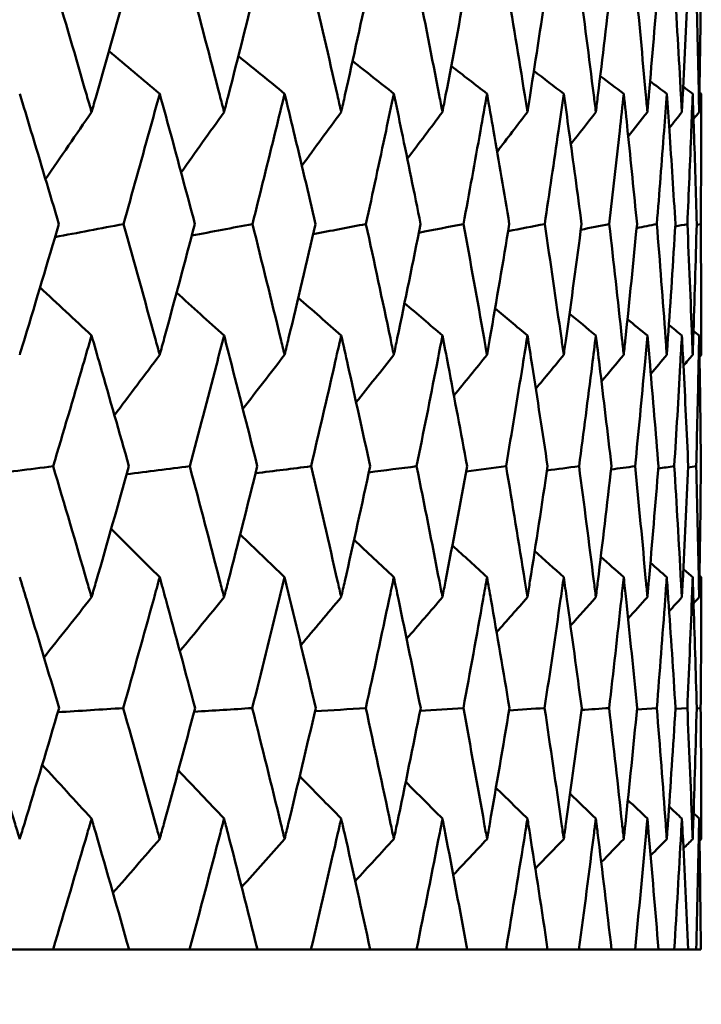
# Model space of a CAD drawing. Header units: millimetres. Extents: x 123 to 2417, y 726 to 3130.
# Tile 174 of 244: x 1442.93 to 1446.04, y 808.07 to 812.56. Entities that reach past the tile are written whole.
import ezdxf

# ---------------------------------------------------------------- set-up
doc = ezdxf.new("R2010")
doc.units = ezdxf.units.MM
doc.header["$LTSCALE"] = 12
doc.layers.add('Widoczne (ISO)', color=7, linetype='Continuous', lineweight=50)

msp = doc.modelspace()

# ---------------------------------------------------------------- linework, layer by layer
at = {"layer": 'Widoczne (ISO)'}
for p, q in [((1446.0174, 811.6272), (1446.0357, 811.6311)), ((1445.9787, 810.5192), (1446.0151, 810.5243)), ((1445.7447, 809.413), (1445.8353, 809.4192)), ((1445.9204, 809.4154), (1445.9748, 809.4192)), ((1446.0175, 809.4179), (1446.0356, 809.4192)), ((1443.0774, 808.3166), (1442.7693, 808.3166)), ((1443.0774, 808.3166), (1443.4244, 808.3166)), ((1443.7014, 808.3166), (1443.4244, 808.3166)), ((1443.7014, 808.3166), (1444.0108, 808.3166)), ((1444.2556, 808.3166), (1444.0108, 808.3166)), ((1444.2556, 808.3166), (1444.5263, 808.3166)), ((1444.738, 808.3166), (1444.5263, 808.3166)), ((1444.738, 808.3166), (1444.9689, 808.3166)), ((1445.1465, 808.3166), (1444.9689, 808.3166)), ((1445.1465, 808.3166), (1445.3367, 808.3166)), ((1445.4797, 808.3166), (1445.3367, 808.3166)), ((1445.4797, 808.3166), (1445.6284, 808.3166)), ((1445.7361, 808.3166), (1445.6284, 808.3166)), ((1445.7361, 808.3166), (1445.8427, 808.3166)), ((1445.9148, 808.3166), (1445.8427, 808.3166)), ((1445.9148, 808.3166), (1445.979, 808.3166)), ((1446.0151, 808.3166), (1445.979, 808.3166)), ((1446.0151, 808.3166), (1446.0365, 808.3166))]:
    msp.add_line(p, q, dxfattribs=at)
msp.add_circle((1426.0385, 776.3166), 50, dxfattribs=at)
for points, knots in [([(1443.0794, 812.7387), (1443.1306, 812.5657), (1443.1812, 812.3926), (1443.2386, 812.194), (1443.246, 812.1685), (1443.2534, 812.1429)], [0.02053386, 0.02053386, 0.02053386, 0.02053386, 0.08016461, 0.08016461, 0.08898694, 0.08898694, 0.08898694, 0.08898694]), ([(1443.2534, 812.1429), (1443.2607, 812.1684), (1443.2681, 812.1939), (1443.3251, 812.3925), (1443.3741, 812.5656), (1443.4225, 812.7387)], [0.07138254, 0.07138254, 0.07138254, 0.07138254, 0.08018544, 0.08018544, 0.13983561, 0.13983561, 0.13983561, 0.13983561]), ([(1443.7031, 812.7387), (1443.749, 812.5657), (1443.7943, 812.3926), (1443.8455, 812.194), (1443.8521, 812.1685), (1443.8587, 812.1429)], [0.02053386, 0.02053386, 0.02053386, 0.02053386, 0.08016461, 0.08016461, 0.08898694, 0.08898694, 0.08898694, 0.08898694]), ([(1443.8587, 812.1429), (1443.8652, 812.1684), (1443.8718, 812.1939), (1443.9226, 812.3925), (1443.9662, 812.5656), (1444.0091, 812.7387)], [0.07138254, 0.07138254, 0.07138254, 0.07138254, 0.08018544, 0.08018544, 0.13983561, 0.13983561, 0.13983561, 0.13983561]), ([(1444.2572, 812.7387), (1444.2975, 812.5657), (1444.3373, 812.3926), (1444.3821, 812.194), (1444.3879, 812.1685), (1444.3936, 812.1429)], [0.02053386, 0.02053386, 0.02053386, 0.02053386, 0.08016461, 0.08016461, 0.08898694, 0.08898694, 0.08898694, 0.08898694]), ([(1444.3936, 812.1429), (1444.3994, 812.1684), (1444.4051, 812.1939), (1444.4495, 812.3925), (1444.4875, 812.5656), (1444.5249, 812.7387)], [0.07138254, 0.07138254, 0.07138254, 0.07138254, 0.08018544, 0.08018544, 0.13983561, 0.13983561, 0.13983561, 0.13983561]), ([(1444.7393, 812.7387), (1444.774, 812.5657), (1444.808, 812.3926), (1444.8463, 812.194), (1444.8512, 812.1685), (1444.8561, 812.1429)], [0.02053386, 0.02053386, 0.02053386, 0.02053386, 0.08016461, 0.08016461, 0.08898694, 0.08898694, 0.08898694, 0.08898694]), ([(1444.8561, 812.1429), (1444.861, 812.1684), (1444.8659, 812.1939), (1444.9038, 812.3925), (1444.936, 812.5656), (1444.9676, 812.7387)], [0.07138254, 0.07138254, 0.07138254, 0.07138254, 0.08018544, 0.08018544, 0.13983561, 0.13983561, 0.13983561, 0.13983561]), ([(1445.1477, 812.7387), (1445.1765, 812.5657), (1445.2047, 812.3926), (1445.2363, 812.194), (1445.2404, 812.1685), (1445.2444, 812.1429)], [0.02053386, 0.02053386, 0.02053386, 0.02053386, 0.08016461, 0.08016461, 0.08898694, 0.08898694, 0.08898694, 0.08898694]), ([(1445.2444, 812.1429), (1445.2484, 812.1684), (1445.2525, 812.1939), (1445.2836, 812.3925), (1445.31, 812.5656), (1445.3357, 812.7387)], [0.07138254, 0.07138254, 0.07138254, 0.07138254, 0.08018544, 0.08018544, 0.13983561, 0.13983561, 0.13983561, 0.13983561]), ([(1445.4806, 812.7387), (1445.5035, 812.5657), (1445.5258, 812.3926), (1445.5505, 812.194), (1445.5537, 812.1685), (1445.5569, 812.1429)], [0.02053386, 0.02053386, 0.02053386, 0.02053386, 0.08016461, 0.08016461, 0.08898694, 0.08898694, 0.08898694, 0.08898694]), ([(1445.5569, 812.1429), (1445.56, 812.1684), (1445.5632, 812.1939), (1445.5874, 812.3925), (1445.6079, 812.5656), (1445.6276, 812.7387)], [0.07138254, 0.07138254, 0.07138254, 0.07138254, 0.08018544, 0.08018544, 0.13983561, 0.13983561, 0.13983561, 0.13983561]), ([(1445.7368, 812.7387), (1445.7537, 812.5657), (1445.7699, 812.3926), (1445.7878, 812.194), (1445.79, 812.1685), (1445.7923, 812.1429)], [0.02053386, 0.02053386, 0.02053386, 0.02053386, 0.08016461, 0.08016461, 0.08898694, 0.08898694, 0.08898694, 0.08898694]), ([(1445.7923, 812.1429), (1445.7946, 812.1684), (1445.7968, 812.1939), (1445.8141, 812.3925), (1445.8285, 812.5656), (1445.8422, 812.7387)], [0.07138254, 0.07138254, 0.07138254, 0.07138254, 0.08018544, 0.08018544, 0.13983561, 0.13983561, 0.13983561, 0.13983561]), ([(1445.9152, 812.7387), (1445.9261, 812.5657), (1445.9362, 812.3926), (1445.947, 812.194), (1445.9484, 812.1685), (1445.9498, 812.1429)], [0.02053386, 0.02053386, 0.02053386, 0.02053386, 0.08016461, 0.08016461, 0.08898694, 0.08898694, 0.08898694, 0.08898694]), ([(1445.9498, 812.1429), (1445.9511, 812.1684), (1445.9525, 812.1939), (1445.9628, 812.3925), (1445.9711, 812.5656), (1445.9787, 812.7387)], [0.07138254, 0.07138254, 0.07138254, 0.07138254, 0.08018544, 0.08018544, 0.13983561, 0.13983561, 0.13983561, 0.13983561]), ([(1446.0152, 812.7387), (1446.02, 812.5657), (1446.024, 812.3926), (1446.0277, 812.194), (1446.0282, 812.1685), (1446.0287, 812.1429)], [0.02053386, 0.02053386, 0.02053386, 0.02053386, 0.08016461, 0.08016461, 0.08898694, 0.08898694, 0.08898694, 0.08898694]), ([(1446.0287, 812.1429), (1446.0291, 812.1684), (1446.0296, 812.1939), (1446.0328, 812.3925), (1446.035, 812.5656), (1446.0364, 812.7387)], [0.07138254, 0.07138254, 0.07138254, 0.07138254, 0.08018544, 0.08018544, 0.13983561, 0.13983561, 0.13983561, 0.13983561]), ([(1443.1041, 811.6311), (1443.062, 811.7731), (1443.0195, 811.9151), (1442.9595, 812.1136), (1442.9423, 812.1701), (1442.9251, 812.2267)], [0.01259731, 0.01259731, 0.01259731, 0.01259731, 0.06159863, 0.06159863, 0.08110666, 0.08110666, 0.08110666, 0.08110666]), ([(1443.5647, 812.2267), (1443.5492, 812.1701), (1443.5336, 812.1136), (1443.4788, 811.9151), (1443.4391, 811.7731), (1443.399, 811.6311)], [0.04208868, 0.04208868, 0.04208868, 0.04208868, 0.06158988, 0.06158988, 0.11059803, 0.11059803, 0.11059803, 0.11059803]), ([(1443.7253, 811.6311), (1443.6876, 811.7731), (1443.6495, 811.9151), (1443.5956, 812.1136), (1443.5802, 812.1701), (1443.5647, 812.2267)], [0.01259731, 0.01259731, 0.01259731, 0.01259731, 0.06159863, 0.06159863, 0.08110666, 0.08110666, 0.08110666, 0.08110666]), ([(1444.1351, 812.2267), (1444.1214, 812.1701), (1444.1076, 812.1136), (1444.0591, 811.9151), (1444.0239, 811.7731), (1443.9883, 811.6311)], [0.04208868, 0.04208868, 0.04208868, 0.04208868, 0.06158988, 0.06158988, 0.11059803, 0.11059803, 0.11059803, 0.11059803]), ([(1444.2767, 811.6311), (1444.2435, 811.7731), (1444.21, 811.9151), (1444.1624, 812.1136), (1444.1488, 812.1701), (1444.1351, 812.2267)], [0.01259731, 0.01259731, 0.01259731, 0.01259731, 0.06159863, 0.06159863, 0.08110666, 0.08110666, 0.08110666, 0.08110666]), ([(1444.6341, 812.2267), (1444.6222, 812.1701), (1444.6103, 812.1136), (1444.5683, 811.9151), (1444.5377, 811.7731), (1444.5067, 811.6311)], [0.04208868, 0.04208868, 0.04208868, 0.04208868, 0.06158988, 0.06158988, 0.11059803, 0.11059803, 0.11059803, 0.11059803]), ([(1444.7561, 811.6311), (1444.7276, 811.7731), (1444.6987, 811.9151), (1444.6577, 812.1136), (1444.6459, 812.1701), (1444.6341, 812.2267)], [0.01259731, 0.01259731, 0.01259731, 0.01259731, 0.06159863, 0.06159863, 0.08110666, 0.08110666, 0.08110666, 0.08110666]), ([(1445.0597, 812.2267), (1445.0497, 812.1701), (1445.0397, 812.1136), (1445.0043, 811.9151), (1444.9785, 811.7731), (1444.9523, 811.6311)], [0.04208868, 0.04208868, 0.04208868, 0.04208868, 0.06158988, 0.06158988, 0.11059803, 0.11059803, 0.11059803, 0.11059803]), ([(1445.1616, 811.6311), (1445.1379, 811.7731), (1445.1138, 811.9151), (1445.0795, 812.1136), (1445.0696, 812.1701), (1445.0597, 812.2267)], [0.01259731, 0.01259731, 0.01259731, 0.01259731, 0.06159863, 0.06159863, 0.08110666, 0.08110666, 0.08110666, 0.08110666]), ([(1445.4102, 812.2267), (1445.4022, 812.1701), (1445.3941, 812.1136), (1445.3655, 811.9151), (1445.3446, 811.7731), (1445.3232, 811.6311)], [0.04208868, 0.04208868, 0.04208868, 0.04208868, 0.06158988, 0.06158988, 0.11059803, 0.11059803, 0.11059803, 0.11059803]), ([(1445.4916, 811.6311), (1445.4729, 811.7731), (1445.4537, 811.9151), (1445.4261, 812.1136), (1445.4182, 812.1701), (1445.4102, 812.2267)], [0.01259731, 0.01259731, 0.01259731, 0.01259731, 0.06159863, 0.06159863, 0.08110666, 0.08110666, 0.08110666, 0.08110666]), ([(1445.6843, 812.2267), (1445.6783, 812.1701), (1445.6722, 812.1136), (1445.6505, 811.9151), (1445.6345, 811.7731), (1445.618, 811.6311)], [0.04208868, 0.04208868, 0.04208868, 0.04208868, 0.06158988, 0.06158988, 0.11059803, 0.11059803, 0.11059803, 0.11059803]), ([(1445.7449, 811.6311), (1445.7311, 811.7731), (1445.7169, 811.9151), (1445.6963, 812.1136), (1445.6903, 812.1701), (1445.6843, 812.2267)], [0.01259731, 0.01259731, 0.01259731, 0.01259731, 0.06159863, 0.06159863, 0.08110666, 0.08110666, 0.08110666, 0.08110666]), ([(1445.8808, 812.2267), (1445.8768, 812.1701), (1445.8727, 812.1136), (1445.858, 811.9151), (1445.847, 811.7731), (1445.8355, 811.6311)], [0.04208868, 0.04208868, 0.04208868, 0.04208868, 0.06158988, 0.06158988, 0.11059803, 0.11059803, 0.11059803, 0.11059803]), ([(1445.9204, 811.6311), (1445.9117, 811.7731), (1445.9024, 811.9151), (1445.8888, 812.1136), (1445.8849, 812.1701), (1445.8808, 812.2267)], [0.01259731, 0.01259731, 0.01259731, 0.01259731, 0.06159863, 0.06159863, 0.08110666, 0.08110666, 0.08110666, 0.08110666]), ([(1445.9991, 812.2267), (1445.9971, 812.1701), (1445.995, 812.1136), (1445.9873, 811.9151), (1445.9814, 811.7731), (1445.9749, 811.6311)], [0.04208868, 0.04208868, 0.04208868, 0.04208868, 0.06158988, 0.06158988, 0.11059803, 0.11059803, 0.11059803, 0.11059803]), ([(1446.0175, 811.6311), (1446.0138, 811.7731), (1446.0096, 811.9151), (1446.003, 812.1136), (1446.0011, 812.1701), (1445.9991, 812.2267)], [0.01259731, 0.01259731, 0.01259731, 0.01259731, 0.06159863, 0.06159863, 0.08110666, 0.08110666, 0.08110666, 0.08110666]), ([(1446.0385, 812.2267), (1446.0385, 812.1701), (1446.0385, 812.1136), (1446.0379, 811.9151), (1446.037, 811.7731), (1446.0357, 811.6311)], [0.04208868, 0.04208868, 0.04208868, 0.04208868, 0.06158988, 0.06158988, 0.11059803, 0.11059803, 0.11059803, 0.11059803]), ([(1442.9251, 811.0331), (1442.9328, 811.0584), (1442.9404, 811.0837), (1443.0007, 811.283), (1443.0528, 811.4571), (1443.1041, 811.6311)], [0.06686277, 0.06686277, 0.06686277, 0.06686277, 0.07557848, 0.07557848, 0.13558897, 0.13558897, 0.13558897, 0.13558897]), ([(1443.399, 811.6311), (1443.4479, 811.4571), (1443.4962, 811.2831), (1443.5508, 811.0838), (1443.5578, 811.0584), (1443.5647, 811.0331)], [0.01556037, 0.01556037, 0.01556037, 0.01556037, 0.07555527, 0.07555527, 0.08428623, 0.08428623, 0.08428623, 0.08428623]), ([(1443.5647, 811.0331), (1443.5716, 811.0584), (1443.5785, 811.0837), (1443.6326, 811.283), (1443.6793, 811.4571), (1443.7253, 811.6311)], [0.06686277, 0.06686277, 0.06686277, 0.06686277, 0.07557848, 0.07557848, 0.13558897, 0.13558897, 0.13558897, 0.13558897]), ([(1443.9883, 811.6311), (1444.0317, 811.4571), (1444.0745, 811.2831), (1444.1228, 811.0838), (1444.129, 811.0584), (1444.1351, 811.0331)], [0.01556037, 0.01556037, 0.01556037, 0.01556037, 0.07555527, 0.07555527, 0.08428623, 0.08428623, 0.08428623, 0.08428623]), ([(1444.1351, 811.0331), (1444.1412, 811.0584), (1444.1473, 811.0837), (1444.1951, 811.283), (1444.2362, 811.4571), (1444.2767, 811.6311)], [0.06686277, 0.06686277, 0.06686277, 0.06686277, 0.07557848, 0.07557848, 0.13558897, 0.13558897, 0.13558897, 0.13558897]), ([(1444.5067, 811.6311), (1444.5445, 811.4571), (1444.5817, 811.2831), (1444.6235, 811.0838), (1444.6288, 811.0584), (1444.6341, 811.0331)], [0.01556037, 0.01556037, 0.01556037, 0.01556037, 0.07555527, 0.07555527, 0.08428623, 0.08428623, 0.08428623, 0.08428623]), ([(1444.6341, 811.0331), (1444.6393, 811.0584), (1444.6446, 811.0837), (1444.6859, 811.283), (1444.7214, 811.4571), (1444.7561, 811.6311)], [0.06686277, 0.06686277, 0.06686277, 0.06686277, 0.07557848, 0.07557848, 0.13558897, 0.13558897, 0.13558897, 0.13558897]), ([(1444.9523, 811.6311), (1444.9843, 811.4571), (1445.0157, 811.2831), (1445.0508, 811.0838), (1445.0552, 811.0584), (1445.0597, 811.0331)], [0.01556037, 0.01556037, 0.01556037, 0.01556037, 0.07555527, 0.07555527, 0.08428623, 0.08428623, 0.08428623, 0.08428623]), ([(1445.0597, 811.0331), (1445.0641, 811.0584), (1445.0685, 811.0837), (1445.1032, 811.283), (1445.1327, 811.4571), (1445.1616, 811.6311)], [0.06686277, 0.06686277, 0.06686277, 0.06686277, 0.07557848, 0.07557848, 0.13558897, 0.13558897, 0.13558897, 0.13558897]), ([(1445.3232, 811.6311), (1445.3493, 811.4571), (1445.3747, 811.2831), (1445.403, 811.0838), (1445.4066, 811.0584), (1445.4102, 811.0331)], [0.01556037, 0.01556037, 0.01556037, 0.01556037, 0.07555527, 0.07555527, 0.08428623, 0.08428623, 0.08428623, 0.08428623]), ([(1445.4102, 811.0331), (1445.4138, 811.0584), (1445.4173, 811.0837), (1445.4452, 811.283), (1445.4688, 811.4571), (1445.4916, 811.6311)], [0.06686277, 0.06686277, 0.06686277, 0.06686277, 0.07557848, 0.07557848, 0.13558897, 0.13558897, 0.13558897, 0.13558897]), ([(1445.618, 811.6311), (1445.6381, 811.4571), (1445.6575, 811.2831), (1445.6789, 811.0838), (1445.6816, 811.0584), (1445.6843, 811.0331)], [0.01556037, 0.01556037, 0.01556037, 0.01556037, 0.07555527, 0.07555527, 0.08428623, 0.08428623, 0.08428623, 0.08428623]), ([(1445.6843, 811.0331), (1445.687, 811.0584), (1445.6896, 811.0837), (1445.7106, 811.283), (1445.7281, 811.4571), (1445.7449, 811.6311)], [0.06686277, 0.06686277, 0.06686277, 0.06686277, 0.07557848, 0.07557848, 0.13558897, 0.13558897, 0.13558897, 0.13558897]), ([(1445.8355, 811.6311), (1445.8495, 811.4571), (1445.8628, 811.2831), (1445.8772, 811.0838), (1445.879, 811.0584), (1445.8808, 811.0331)], [0.01556037, 0.01556037, 0.01556037, 0.01556037, 0.07555527, 0.07555527, 0.08428623, 0.08428623, 0.08428623, 0.08428623]), ([(1445.8808, 811.0331), (1445.8826, 811.0584), (1445.8844, 811.0837), (1445.8983, 811.283), (1445.9097, 811.4571), (1445.9204, 811.6311)], [0.06686277, 0.06686277, 0.06686277, 0.06686277, 0.07557848, 0.07557848, 0.13558897, 0.13558897, 0.13558897, 0.13558897]), ([(1445.9749, 811.6311), (1445.9828, 811.4571), (1445.9899, 811.2831), (1445.9973, 811.0838), (1445.9982, 811.0584), (1445.9991, 811.0331)], [0.01556037, 0.01556037, 0.01556037, 0.01556037, 0.07555527, 0.07555527, 0.08428623, 0.08428623, 0.08428623, 0.08428623]), ([(1445.9991, 811.0331), (1446, 811.0584), (1446.0009, 811.0837), (1446.0077, 811.283), (1446.013, 811.4571), (1446.0175, 811.6311)], [0.06686277, 0.06686277, 0.06686277, 0.06686277, 0.07557848, 0.07557848, 0.13558897, 0.13558897, 0.13558897, 0.13558897]), ([(1446.0357, 811.6311), (1446.0373, 811.4571), (1446.0383, 811.2831), (1446.0385, 811.0838), (1446.0385, 811.0584), (1446.0385, 811.0331)], [0.01556037, 0.01556037, 0.01556037, 0.01556037, 0.07555527, 0.07555527, 0.08428623, 0.08428623, 0.08428623, 0.08428623]), ([(1443.2534, 811.1219), (1443.2403, 811.0768), (1443.2272, 811.0317), (1443.1692, 810.8325), (1443.1238, 810.6784), (1443.0779, 810.5243)], [0.04598621, 0.04598621, 0.04598621, 0.04598621, 0.06155279, 0.06155279, 0.11473062, 0.11473062, 0.11473062, 0.11473062]), ([(1443.4239, 810.5243), (1443.3806, 810.6784), (1443.3368, 810.8325), (1443.2795, 811.0316), (1443.2664, 811.0768), (1443.2534, 811.1219)], [0.00838421, 0.00838421, 0.00838421, 0.00838421, 0.06155515, 0.06155515, 0.07712864, 0.07712864, 0.07712864, 0.07712864]), ([(1443.8587, 811.1219), (1443.847, 811.0768), (1443.8353, 811.0317), (1443.7835, 810.8325), (1443.7429, 810.6784), (1443.7018, 810.5243)], [0.04598621, 0.04598621, 0.04598621, 0.04598621, 0.06155279, 0.06155279, 0.11473062, 0.11473062, 0.11473062, 0.11473062]), ([(1444.0104, 810.5243), (1443.9719, 810.6784), (1443.933, 810.8325), (1443.8819, 811.0316), (1443.8703, 811.0768), (1443.8587, 811.1219)], [0.00838421, 0.00838421, 0.00838421, 0.00838421, 0.06155515, 0.06155515, 0.07712864, 0.07712864, 0.07712864, 0.07712864]), ([(1444.3936, 811.1219), (1444.3834, 811.0768), (1444.3732, 811.0317), (1444.3278, 810.8325), (1444.2922, 810.6784), (1444.256, 810.5243)], [0.04598621, 0.04598621, 0.04598621, 0.04598621, 0.06155279, 0.06155279, 0.11473062, 0.11473062, 0.11473062, 0.11473062]), ([(1444.526, 810.5243), (1444.4925, 810.6784), (1444.4586, 810.8325), (1444.414, 811.0316), (1444.4038, 811.0768), (1444.3936, 811.1219)], [0.00838421, 0.00838421, 0.00838421, 0.00838421, 0.06155515, 0.06155515, 0.07712864, 0.07712864, 0.07712864, 0.07712864]), ([(1444.8561, 811.1219), (1444.8475, 811.0768), (1444.8387, 811.0317), (1444.7999, 810.8325), (1444.7694, 810.6784), (1444.7383, 810.5243)], [0.04598621, 0.04598621, 0.04598621, 0.04598621, 0.06155279, 0.06155279, 0.11473062, 0.11473062, 0.11473062, 0.11473062]), ([(1444.9686, 810.5243), (1444.9403, 810.6784), (1444.9115, 810.8325), (1444.8735, 811.0316), (1444.8648, 811.0768), (1444.8561, 811.1219)], [0.00838421, 0.00838421, 0.00838421, 0.00838421, 0.06155515, 0.06155515, 0.07712864, 0.07712864, 0.07712864, 0.07712864]), ([(1445.2444, 811.1219), (1445.2373, 811.0768), (1445.23, 811.0317), (1445.198, 810.8325), (1445.1727, 810.6784), (1445.1468, 810.5243)], [0.04598621, 0.04598621, 0.04598621, 0.04598621, 0.06155279, 0.06155279, 0.11473062, 0.11473062, 0.11473062, 0.11473062]), ([(1445.3365, 810.5243), (1445.3134, 810.6784), (1445.2899, 810.8325), (1445.2587, 811.0316), (1445.2516, 811.0768), (1445.2444, 811.1219)], [0.00838421, 0.00838421, 0.00838421, 0.00838421, 0.06155515, 0.06155515, 0.07712864, 0.07712864, 0.07712864, 0.07712864]), ([(1445.5569, 811.1219), (1445.5513, 811.0768), (1445.5456, 811.0317), (1445.5205, 810.8325), (1445.5005, 810.6784), (1445.4799, 810.5243)], [0.04598621, 0.04598621, 0.04598621, 0.04598621, 0.06155279, 0.06155279, 0.11473062, 0.11473062, 0.11473062, 0.11473062]), ([(1445.6282, 810.5243), (1445.6105, 810.6784), (1445.5923, 810.8325), (1445.568, 811.0316), (1445.5625, 811.0768), (1445.5569, 811.1219)], [0.00838421, 0.00838421, 0.00838421, 0.00838421, 0.06155515, 0.06155515, 0.07712864, 0.07712864, 0.07712864, 0.07712864]), ([(1445.7923, 811.1219), (1445.7883, 811.0768), (1445.7842, 811.0317), (1445.7661, 810.8325), (1445.7515, 810.6784), (1445.7363, 810.5243)], [0.04598621, 0.04598621, 0.04598621, 0.04598621, 0.06155279, 0.06155279, 0.11473062, 0.11473062, 0.11473062, 0.11473062]), ([(1445.8426, 810.5243), (1445.8304, 810.6784), (1445.8176, 810.8325), (1445.8003, 811.0316), (1445.7963, 811.0768), (1445.7923, 811.1219)], [0.00838421, 0.00838421, 0.00838421, 0.00838421, 0.06155515, 0.06155515, 0.07712864, 0.07712864, 0.07712864, 0.07712864]), ([(1445.9498, 811.1219), (1445.9474, 811.0768), (1445.9449, 811.0317), (1445.9338, 810.8325), (1445.9246, 810.6784), (1445.9149, 810.5243)], [0.04598621, 0.04598621, 0.04598621, 0.04598621, 0.06155279, 0.06155279, 0.11473062, 0.11473062, 0.11473062, 0.11473062]), ([(1445.9789, 810.5243), (1445.9721, 810.6784), (1445.9648, 810.8325), (1445.9546, 811.0316), (1445.9522, 811.0768), (1445.9498, 811.1219)], [0.00838421, 0.00838421, 0.00838421, 0.00838421, 0.06155515, 0.06155515, 0.07712864, 0.07712864, 0.07712864, 0.07712864]), ([(1446.0287, 811.1219), (1446.0279, 811.0768), (1446.027, 811.0317), (1446.023, 810.8325), (1446.0193, 810.6784), (1446.0151, 810.5243)], [0.04598621, 0.04598621, 0.04598621, 0.04598621, 0.06155279, 0.06155279, 0.11473062, 0.11473062, 0.11473062, 0.11473062]), ([(1446.0365, 810.5243), (1446.0352, 810.6784), (1446.0334, 810.8325), (1446.0302, 811.0316), (1446.0295, 811.0768), (1446.0287, 811.1219)], [0.00838421, 0.00838421, 0.00838421, 0.00838421, 0.06155515, 0.06155515, 0.07712864, 0.07712864, 0.07712864, 0.07712864]), ([(1443.0779, 810.5243), (1443.1299, 810.3492), (1443.1813, 810.1741), (1443.2392, 809.9745), (1443.2463, 809.95), (1443.2534, 809.9255)], [0.01044349, 0.01044349, 0.01044349, 0.01044349, 0.07085106, 0.07085106, 0.07930241, 0.07930241, 0.07930241, 0.07930241]), ([(1443.2534, 809.9255), (1443.2604, 809.9499), (1443.2675, 809.9744), (1443.325, 810.174), (1443.3748, 810.3492), (1443.4239, 810.5243)], [0.06241522, 0.06241522, 0.06241522, 0.06241522, 0.0708546, 0.0708546, 0.13127416, 0.13127416, 0.13127416, 0.13127416]), ([(1443.7018, 810.5243), (1443.7484, 810.3492), (1443.7944, 810.1741), (1443.846, 809.9745), (1443.8523, 809.95), (1443.8587, 809.9255)], [0.01044349, 0.01044349, 0.01044349, 0.01044349, 0.07085106, 0.07085106, 0.07930241, 0.07930241, 0.07930241, 0.07930241]), ([(1443.8587, 809.9255), (1443.865, 809.9499), (1443.8713, 809.9744), (1443.9225, 810.174), (1443.9668, 810.3492), (1444.0104, 810.5243)], [0.06241522, 0.06241522, 0.06241522, 0.06241522, 0.0708546, 0.0708546, 0.13127416, 0.13127416, 0.13127416, 0.13127416]), ([(1444.256, 810.5243), (1444.297, 810.3492), (1444.3373, 810.1741), (1444.3826, 809.9745), (1444.3881, 809.95), (1444.3936, 809.9255)], [0.01044349, 0.01044349, 0.01044349, 0.01044349, 0.07085106, 0.07085106, 0.07930241, 0.07930241, 0.07930241, 0.07930241]), ([(1444.3936, 809.9255), (1444.3991, 809.9499), (1444.4046, 809.9744), (1444.4494, 810.174), (1444.488, 810.3492), (1444.526, 810.5243)], [0.06241522, 0.06241522, 0.06241522, 0.06241522, 0.0708546, 0.0708546, 0.13127416, 0.13127416, 0.13127416, 0.13127416]), ([(1444.7383, 810.5243), (1444.7735, 810.3492), (1444.8081, 810.1741), (1444.8467, 809.9745), (1444.8514, 809.95), (1444.8561, 809.9255)], [0.01044349, 0.01044349, 0.01044349, 0.01044349, 0.07085106, 0.07085106, 0.07930241, 0.07930241, 0.07930241, 0.07930241]), ([(1444.8561, 809.9255), (1444.8609, 809.9499), (1444.8655, 809.9744), (1444.9037, 810.174), (1444.9365, 810.3492), (1444.9686, 810.5243)], [0.06241522, 0.06241522, 0.06241522, 0.06241522, 0.0708546, 0.0708546, 0.13127416, 0.13127416, 0.13127416, 0.13127416]), ([(1445.1468, 810.5243), (1445.1761, 810.3492), (1445.2048, 810.1741), (1445.2366, 809.9745), (1445.2405, 809.95), (1445.2444, 809.9255)], [0.01044349, 0.01044349, 0.01044349, 0.01044349, 0.07085106, 0.07085106, 0.07930241, 0.07930241, 0.07930241, 0.07930241]), ([(1445.2444, 809.9255), (1445.2483, 809.9499), (1445.2521, 809.9744), (1445.2835, 810.174), (1445.3104, 810.3492), (1445.3365, 810.5243)], [0.06241522, 0.06241522, 0.06241522, 0.06241522, 0.0708546, 0.0708546, 0.13127416, 0.13127416, 0.13127416, 0.13127416]), ([(1445.4799, 810.5243), (1445.5032, 810.3492), (1445.5258, 810.1741), (1445.5508, 809.9745), (1445.5538, 809.95), (1445.5569, 809.9255)], [0.01044349, 0.01044349, 0.01044349, 0.01044349, 0.07085106, 0.07085106, 0.07930241, 0.07930241, 0.07930241, 0.07930241]), ([(1445.5569, 809.9255), (1445.5599, 809.9499), (1445.5629, 809.9744), (1445.5874, 810.174), (1445.6082, 810.3492), (1445.6282, 810.5243)], [0.06241522, 0.06241522, 0.06241522, 0.06241522, 0.0708546, 0.0708546, 0.13127416, 0.13127416, 0.13127416, 0.13127416]), ([(1445.7363, 810.5243), (1445.7535, 810.3492), (1445.77, 810.1741), (1445.7879, 809.9745), (1445.7901, 809.95), (1445.7923, 809.9255)], [0.01044349, 0.01044349, 0.01044349, 0.01044349, 0.07085106, 0.07085106, 0.07930241, 0.07930241, 0.07930241, 0.07930241]), ([(1445.7923, 809.9255), (1445.7945, 809.9499), (1445.7966, 809.9744), (1445.8141, 810.174), (1445.8287, 810.3492), (1445.8426, 810.5243)], [0.06241522, 0.06241522, 0.06241522, 0.06241522, 0.0708546, 0.0708546, 0.13127416, 0.13127416, 0.13127416, 0.13127416]), ([(1445.9149, 810.5243), (1445.9259, 810.3492), (1445.9362, 810.1741), (1445.9471, 809.9745), (1445.9485, 809.95), (1445.9498, 809.9255)], [0.01044349, 0.01044349, 0.01044349, 0.01044349, 0.07085106, 0.07085106, 0.07930241, 0.07930241, 0.07930241, 0.07930241]), ([(1445.9498, 809.9255), (1445.9511, 809.9499), (1445.9524, 809.9744), (1445.9628, 810.174), (1445.9712, 810.3492), (1445.9789, 810.5243)], [0.06241522, 0.06241522, 0.06241522, 0.06241522, 0.0708546, 0.0708546, 0.13127416, 0.13127416, 0.13127416, 0.13127416]), ([(1446.0151, 810.5243), (1446.0199, 810.3492), (1446.024, 810.1741), (1446.0278, 809.9745), (1446.0282, 809.95), (1446.0287, 809.9255)], [0.01044349, 0.01044349, 0.01044349, 0.01044349, 0.07085106, 0.07085106, 0.07930241, 0.07930241, 0.07930241, 0.07930241]), ([(1446.0287, 809.9255), (1446.0291, 809.9499), (1446.0295, 809.9744), (1446.0328, 810.174), (1446.035, 810.3492), (1446.0365, 810.5243)], [0.06241522, 0.06241522, 0.06241522, 0.06241522, 0.0708546, 0.0708546, 0.13127416, 0.13127416, 0.13127416, 0.13127416]), ([(1443.1051, 809.4192), (1443.0559, 809.5851), (1443.006, 809.7511), (1442.9455, 809.9505), (1442.9353, 809.984), (1442.9251, 810.0174)], [0.00418374, 0.00418374, 0.00418374, 0.00418374, 0.06147247, 0.06147247, 0.07302352, 0.07302352, 0.07302352, 0.07302352]), ([(1443.5647, 810.0174), (1443.5555, 809.984), (1443.5463, 809.9505), (1443.4913, 809.7511), (1443.445, 809.5851), (1443.3981, 809.4192)], [0.04993807, 0.04993807, 0.04993807, 0.04993807, 0.0614821, 0.0614821, 0.11877783, 0.11877783, 0.11877783, 0.11877783]), ([(1443.7262, 809.4192), (1443.6821, 809.5851), (1443.6374, 809.7511), (1443.583, 809.9505), (1443.5738, 809.984), (1443.5647, 810.0174)], [0.00418374, 0.00418374, 0.00418374, 0.00418374, 0.06147247, 0.06147247, 0.07302352, 0.07302352, 0.07302352, 0.07302352]), ([(1444.1351, 810.0174), (1444.127, 809.984), (1444.1188, 809.9505), (1444.0702, 809.7511), (1444.0291, 809.5851), (1443.9874, 809.4192)], [0.04993807, 0.04993807, 0.04993807, 0.04993807, 0.0614821, 0.0614821, 0.11877783, 0.11877783, 0.11877783, 0.11877783]), ([(1444.2775, 809.4192), (1444.2387, 809.5851), (1444.1993, 809.7511), (1444.1513, 809.9505), (1444.1432, 809.984), (1444.1351, 810.0174)], [0.00418374, 0.00418374, 0.00418374, 0.00418374, 0.06147247, 0.06147247, 0.07302352, 0.07302352, 0.07302352, 0.07302352]), ([(1444.6341, 810.0174), (1444.6271, 809.984), (1444.62, 809.9505), (1444.5779, 809.7511), (1444.5423, 809.5851), (1444.506, 809.4192)], [0.04993807, 0.04993807, 0.04993807, 0.04993807, 0.0614821, 0.0614821, 0.11877783, 0.11877783, 0.11877783, 0.11877783]), ([(1444.7567, 809.4192), (1444.7235, 809.5851), (1444.6895, 809.7511), (1444.6481, 809.9505), (1444.6411, 809.984), (1444.6341, 810.0174)], [0.00418374, 0.00418374, 0.00418374, 0.00418374, 0.06147247, 0.06147247, 0.07302352, 0.07302352, 0.07302352, 0.07302352]), ([(1445.0597, 810.0174), (1445.0538, 809.984), (1445.0479, 809.9505), (1445.0125, 809.7511), (1444.9824, 809.5851), (1444.9517, 809.4192)], [0.04993807, 0.04993807, 0.04993807, 0.04993807, 0.0614821, 0.0614821, 0.11877783, 0.11877783, 0.11877783, 0.11877783]), ([(1445.1622, 809.4192), (1445.1345, 809.5851), (1445.1062, 809.7511), (1445.0714, 809.9505), (1445.0655, 809.984), (1445.0597, 810.0174)], [0.00418374, 0.00418374, 0.00418374, 0.00418374, 0.06147247, 0.06147247, 0.07302352, 0.07302352, 0.07302352, 0.07302352]), ([(1445.4102, 810.0174), (1445.4055, 809.984), (1445.4007, 809.9505), (1445.3722, 809.7511), (1445.3478, 809.5851), (1445.3227, 809.4192)], [0.04993807, 0.04993807, 0.04993807, 0.04993807, 0.0614821, 0.0614821, 0.11877783, 0.11877783, 0.11877783, 0.11877783]), ([(1445.4921, 809.4192), (1445.4701, 809.5851), (1445.4476, 809.7511), (1445.4196, 809.9505), (1445.4149, 809.984), (1445.4102, 810.0174)], [0.00418374, 0.00418374, 0.00418374, 0.00418374, 0.06147247, 0.06147247, 0.07302352, 0.07302352, 0.07302352, 0.07302352]), ([(1445.6843, 810.0174), (1445.6807, 809.984), (1445.6771, 809.9505), (1445.6555, 809.7511), (1445.6369, 809.5851), (1445.6176, 809.4192)], [0.04993807, 0.04993807, 0.04993807, 0.04993807, 0.0614821, 0.0614821, 0.11877783, 0.11877783, 0.11877783, 0.11877783]), ([(1445.7452, 809.4192), (1445.7291, 809.5851), (1445.7123, 809.7511), (1445.6914, 809.9505), (1445.6878, 809.984), (1445.6843, 810.0174)], [0.00418374, 0.00418374, 0.00418374, 0.00418374, 0.06147247, 0.06147247, 0.07302352, 0.07302352, 0.07302352, 0.07302352]), ([(1445.8808, 810.0174), (1445.8784, 809.984), (1445.876, 809.9505), (1445.8615, 809.7511), (1445.8487, 809.5851), (1445.8353, 809.4192)], [0.04993807, 0.04993807, 0.04993807, 0.04993807, 0.0614821, 0.0614821, 0.11877783, 0.11877783, 0.11877783, 0.11877783]), ([(1445.9206, 809.4192), (1445.9104, 809.5851), (1445.8995, 809.7511), (1445.8856, 809.9505), (1445.8832, 809.984), (1445.8808, 810.0174)], [0.00418374, 0.00418374, 0.00418374, 0.00418374, 0.06147247, 0.06147247, 0.07302352, 0.07302352, 0.07302352, 0.07302352]), ([(1445.9991, 810.0174), (1445.9979, 809.984), (1445.9967, 809.9505), (1445.9892, 809.7511), (1445.9823, 809.5851), (1445.9748, 809.4192)], [0.04993807, 0.04993807, 0.04993807, 0.04993807, 0.0614821, 0.0614821, 0.11877783, 0.11877783, 0.11877783, 0.11877783]), ([(1446.0176, 809.4192), (1446.0132, 809.5851), (1446.0082, 809.7511), (1446.0014, 809.9505), (1446.0003, 809.984), (1445.9991, 810.0174)], [0.00418374, 0.00418374, 0.00418374, 0.00418374, 0.06147247, 0.06147247, 0.07302352, 0.07302352, 0.07302352, 0.07302352]), ([(1446.0385, 810.0174), (1446.0385, 809.984), (1446.0385, 809.9505), (1446.0382, 809.7511), (1446.0372, 809.5851), (1446.0356, 809.4192)], [0.04993807, 0.04993807, 0.04993807, 0.04993807, 0.0614821, 0.0614821, 0.11877783, 0.11877783, 0.11877783, 0.11877783]), ([(1442.7402, 809.4192), (1442.7953, 809.2429), (1442.8498, 809.0667), (1442.9109, 808.8673), (1442.918, 808.844), (1442.9251, 808.8208)], [0.00523804, 0.00523804, 0.00523804, 0.00523804, 0.06606705, 0.06606705, 0.07409033, 0.07409033, 0.07409033, 0.07409033]), ([(1442.9251, 808.8208), (1442.9322, 808.844), (1442.9393, 808.8672), (1442.9999, 809.0666), (1443.0529, 809.2429), (1443.1051, 809.4192)], [0.05804162, 0.05804162, 0.05804162, 0.05804162, 0.06605559, 0.06605559, 0.12689392, 0.12689392, 0.12689392, 0.12689392]), ([(1443.3981, 809.4192), (1443.4478, 809.2429), (1443.497, 809.0667), (1443.5519, 808.8673), (1443.5583, 808.844), (1443.5647, 808.8208)], [0.00523804, 0.00523804, 0.00523804, 0.00523804, 0.06606705, 0.06606705, 0.07409033, 0.07409033, 0.07409033, 0.07409033]), ([(1443.5647, 808.8208), (1443.571, 808.844), (1443.5774, 808.8672), (1443.6319, 809.0666), (1443.6794, 809.2429), (1443.7262, 809.4192)], [0.05804162, 0.05804162, 0.05804162, 0.05804162, 0.06605559, 0.06605559, 0.12689392, 0.12689392, 0.12689392, 0.12689392]), ([(1443.9874, 809.4192), (1444.0317, 809.2429), (1444.0752, 809.0667), (1444.1238, 808.8673), (1444.1294, 808.844), (1444.1351, 808.8208)], [0.00523804, 0.00523804, 0.00523804, 0.00523804, 0.06606705, 0.06606705, 0.07409033, 0.07409033, 0.07409033, 0.07409033]), ([(1444.1351, 808.8208), (1444.1407, 808.844), (1444.1463, 808.8672), (1444.1945, 809.0666), (1444.2363, 809.2429), (1444.2775, 809.4192)], [0.05804162, 0.05804162, 0.05804162, 0.05804162, 0.06605559, 0.06605559, 0.12689392, 0.12689392, 0.12689392, 0.12689392]), ([(1444.506, 809.4192), (1444.5445, 809.2429), (1444.5823, 809.0667), (1444.6243, 808.8673), (1444.6292, 808.844), (1444.6341, 808.8208)], [0.00523804, 0.00523804, 0.00523804, 0.00523804, 0.06606705, 0.06606705, 0.07409033, 0.07409033, 0.07409033, 0.07409033]), ([(1444.6341, 808.8208), (1444.6389, 808.844), (1444.6438, 808.8672), (1444.6854, 809.0666), (1444.7214, 809.2429), (1444.7567, 809.4192)], [0.05804162, 0.05804162, 0.05804162, 0.05804162, 0.06605559, 0.06605559, 0.12689392, 0.12689392, 0.12689392, 0.12689392]), ([(1444.9517, 809.4192), (1444.9843, 809.2429), (1445.0162, 809.0667), (1445.0515, 808.8673), (1445.0556, 808.844), (1445.0597, 808.8208)], [0.00523804, 0.00523804, 0.00523804, 0.00523804, 0.06606705, 0.06606705, 0.07409033, 0.07409033, 0.07409033, 0.07409033]), ([(1445.0597, 808.8208), (1445.0638, 808.844), (1445.0678, 808.8672), (1445.1027, 809.0666), (1445.1328, 809.2429), (1445.1622, 809.4192)], [0.05804162, 0.05804162, 0.05804162, 0.05804162, 0.06605559, 0.06605559, 0.12689392, 0.12689392, 0.12689392, 0.12689392]), ([(1445.3227, 809.4192), (1445.3493, 809.2429), (1445.3751, 809.0667), (1445.4036, 808.8673), (1445.4069, 808.844), (1445.4102, 808.8208)], [0.00523804, 0.00523804, 0.00523804, 0.00523804, 0.06606705, 0.06606705, 0.07409033, 0.07409033, 0.07409033, 0.07409033]), ([(1445.4102, 808.8208), (1445.4135, 808.844), (1445.4168, 808.8672), (1445.4448, 809.0666), (1445.4688, 809.2429), (1445.4921, 809.4192)], [0.05804162, 0.05804162, 0.05804162, 0.05804162, 0.06605559, 0.06605559, 0.12689392, 0.12689392, 0.12689392, 0.12689392]), ([(1445.6176, 809.4192), (1445.6381, 809.2429), (1445.6578, 809.0667), (1445.6793, 808.8673), (1445.6818, 808.844), (1445.6843, 808.8208)], [0.00523804, 0.00523804, 0.00523804, 0.00523804, 0.06606705, 0.06606705, 0.07409033, 0.07409033, 0.07409033, 0.07409033]), ([(1445.6843, 808.8208), (1445.6868, 808.844), (1445.6892, 808.8672), (1445.7103, 809.0666), (1445.7281, 809.2429), (1445.7452, 809.4192)], [0.05804162, 0.05804162, 0.05804162, 0.05804162, 0.06605559, 0.06605559, 0.12689392, 0.12689392, 0.12689392, 0.12689392]), ([(1445.8353, 809.4192), (1445.8495, 809.2429), (1445.863, 809.0667), (1445.8775, 808.8673), (1445.8792, 808.844), (1445.8808, 808.8208)], [0.00523804, 0.00523804, 0.00523804, 0.00523804, 0.06606705, 0.06606705, 0.07409033, 0.07409033, 0.07409033, 0.07409033]), ([(1445.8808, 808.8208), (1445.8825, 808.844), (1445.8841, 808.8672), (1445.8981, 809.0666), (1445.9098, 809.2429), (1445.9206, 809.4192)], [0.05804162, 0.05804162, 0.05804162, 0.05804162, 0.06605559, 0.06605559, 0.12689392, 0.12689392, 0.12689392, 0.12689392]), ([(1445.9748, 809.4192), (1445.9828, 809.2429), (1445.99, 809.0667), (1445.9974, 808.8673), (1445.9982, 808.844), (1445.9991, 808.8208)], [0.00523804, 0.00523804, 0.00523804, 0.00523804, 0.06606705, 0.06606705, 0.07409033, 0.07409033, 0.07409033, 0.07409033]), ([(1445.9991, 808.8208), (1445.9999, 808.844), (1446.0007, 808.8672), (1446.0076, 809.0666), (1446.013, 809.2429), (1446.0176, 809.4192)], [0.05804162, 0.05804162, 0.05804162, 0.05804162, 0.06605559, 0.06605559, 0.12689392, 0.12689392, 0.12689392, 0.12689392]), ([(1446.0356, 809.4192), (1446.0373, 809.2429), (1446.0383, 809.0667), (1446.0385, 808.8673), (1446.0385, 808.844), (1446.0385, 808.8208)], [0.00523804, 0.00523804, 0.00523804, 0.00523804, 0.06606705, 0.06606705, 0.07409033, 0.07409033, 0.07409033, 0.07409033]), ([(1443.2534, 808.9142), (1443.2471, 808.8926), (1443.2409, 808.8711), (1443.1829, 808.6719), (1443.1305, 808.4942), (1443.0774, 808.3166)], [0.05393723, 0.05393723, 0.05393723, 0.05393723, 0.06137399, 0.06137399, 0.12273355, 0.12273355, 0.12273355, 0.12273355]), ([(1443.4244, 808.3166), (1443.3743, 808.4942), (1443.3235, 808.6718), (1443.2659, 808.8711), (1443.2596, 808.8926), (1443.2534, 808.9142)], [0, 0, 0, 0, 0.06135239, 0.06135239, 0.06879633, 0.06879633, 0.06879633, 0.06879633]), ([(1443.8587, 808.9142), (1443.8531, 808.8926), (1443.8475, 808.8711), (1443.7958, 808.6719), (1443.7489, 808.4942), (1443.7014, 808.3166)], [0.05393723, 0.05393723, 0.05393723, 0.05393723, 0.06137399, 0.06137399, 0.12273355, 0.12273355, 0.12273355, 0.12273355]), ([(1444.0108, 808.3166), (1443.9663, 808.4942), (1443.9212, 808.6718), (1443.8698, 808.8711), (1443.8642, 808.8926), (1443.8587, 808.9142)], [0, 0, 0, 0, 0.06135239, 0.06135239, 0.06879633, 0.06879633, 0.06879633, 0.06879633]), ([(1444.3936, 808.9142), (1444.3888, 808.8926), (1444.3839, 808.8711), (1444.3386, 808.6719), (1444.2974, 808.4942), (1444.2556, 808.3166)], [0.05393723, 0.05393723, 0.05393723, 0.05393723, 0.06137399, 0.06137399, 0.12273355, 0.12273355, 0.12273355, 0.12273355]), ([(1444.5263, 808.3166), (1444.4876, 808.4942), (1444.4483, 808.6718), (1444.4034, 808.8711), (1444.3985, 808.8926), (1444.3936, 808.9142)], [0, 0, 0, 0, 0.06135239, 0.06135239, 0.06879633, 0.06879633, 0.06879633, 0.06879633]), ([(1444.8561, 808.9142), (1444.852, 808.8926), (1444.8478, 808.8711), (1444.8092, 808.6719), (1444.7739, 808.4942), (1444.738, 808.3166)], [0.05393723, 0.05393723, 0.05393723, 0.05393723, 0.06137399, 0.06137399, 0.12273355, 0.12273355, 0.12273355, 0.12273355]), ([(1444.9689, 808.3166), (1444.9362, 808.4942), (1444.9027, 808.6718), (1444.8645, 808.8711), (1444.8603, 808.8926), (1444.8561, 808.9142)], [0, 0, 0, 0, 0.06135239, 0.06135239, 0.06879633, 0.06879633, 0.06879633, 0.06879633]), ([(1445.2444, 808.9142), (1445.241, 808.8926), (1445.2375, 808.8711), (1445.2057, 808.6719), (1445.1765, 808.4942), (1445.1465, 808.3166)], [0.05393723, 0.05393723, 0.05393723, 0.05393723, 0.06137399, 0.06137399, 0.12273355, 0.12273355, 0.12273355, 0.12273355]), ([(1445.3367, 808.3166), (1445.3101, 808.4942), (1445.2827, 808.6718), (1445.2513, 808.8711), (1445.2478, 808.8926), (1445.2444, 808.9142)], [0, 0, 0, 0, 0.06135239, 0.06135239, 0.06879633, 0.06879633, 0.06879633, 0.06879633]), ([(1445.5569, 808.9142), (1445.5542, 808.8926), (1445.5515, 808.8711), (1445.5265, 808.6719), (1445.5035, 808.4942), (1445.4797, 808.3166)], [0.05393723, 0.05393723, 0.05393723, 0.05393723, 0.06137399, 0.06137399, 0.12273355, 0.12273355, 0.12273355, 0.12273355]), ([(1445.6284, 808.3166), (1445.608, 808.4942), (1445.5868, 808.6718), (1445.5622, 808.8711), (1445.5596, 808.8926), (1445.5569, 808.9142)], [0, 0, 0, 0, 0.06135239, 0.06135239, 0.06879633, 0.06879633, 0.06879633, 0.06879633]), ([(1445.7923, 808.9142), (1445.7904, 808.8926), (1445.7884, 808.8711), (1445.7705, 808.6719), (1445.7537, 808.4942), (1445.7361, 808.3166)], [0.05393723, 0.05393723, 0.05393723, 0.05393723, 0.06137399, 0.06137399, 0.12273355, 0.12273355, 0.12273355, 0.12273355]), ([(1445.8427, 808.3166), (1445.8286, 808.4942), (1445.8137, 808.6718), (1445.7961, 808.8711), (1445.7942, 808.8926), (1445.7923, 808.9142)], [0, 0, 0, 0, 0.06135239, 0.06135239, 0.06879633, 0.06879633, 0.06879633, 0.06879633]), ([(1445.9498, 808.9142), (1445.9486, 808.8926), (1445.9475, 808.8711), (1445.9366, 808.6719), (1445.9261, 808.4942), (1445.9148, 808.3166)], [0.05393723, 0.05393723, 0.05393723, 0.05393723, 0.06137399, 0.06137399, 0.12273355, 0.12273355, 0.12273355, 0.12273355]), ([(1445.979, 808.3166), (1445.9711, 808.4942), (1445.9626, 808.6718), (1445.9521, 808.8711), (1445.9509, 808.8926), (1445.9498, 808.9142)], [0, 0, 0, 0, 0.06135239, 0.06135239, 0.06879633, 0.06879633, 0.06879633, 0.06879633]), ([(1446.0287, 808.9142), (1446.0283, 808.8926), (1446.0279, 808.8711), (1446.0241, 808.6719), (1446.02, 808.4942), (1446.0151, 808.3166)], [0.05393723, 0.05393723, 0.05393723, 0.05393723, 0.06137399, 0.06137399, 0.12273355, 0.12273355, 0.12273355, 0.12273355]), ([(1446.0365, 808.3166), (1446.035, 808.4942), (1446.0328, 808.6718), (1446.0294, 808.8711), (1446.0291, 808.8926), (1446.0287, 808.9142)], [0, 0, 0, 0, 0.06135239, 0.06135239, 0.06879633, 0.06879633, 0.06879633, 0.06879633])]:
    msp.add_open_spline(points, degree=3, knots=knots, dxfattribs=at)
for points in [[(1443.5647, 812.2267), (1443.4875, 812.2917), (1443.4103, 812.3567), (1443.3331, 812.4217)], [(1444.1351, 812.2267), (1444.0647, 812.2841), (1443.9944, 812.3415), (1443.924, 812.3989)], [(1444.6341, 812.2267), (1444.5713, 812.2765), (1444.5085, 812.3264), (1444.4457, 812.3763)], [(1445.0597, 812.2267), (1445.0052, 812.269), (1444.9507, 812.3113), (1444.8962, 812.3536)], [(1445.4102, 812.2267), (1445.3647, 812.2613), (1445.3193, 812.296), (1445.2738, 812.3307)], [(1445.6843, 812.2267), (1445.6485, 812.2536), (1445.6127, 812.2805), (1445.577, 812.3074)], [(1445.8808, 812.2267), (1445.8554, 812.2456), (1445.83, 812.2645), (1445.8046, 812.2834)], [(1445.9991, 812.2267), (1445.9847, 812.2373), (1445.9702, 812.248), (1445.9558, 812.2587)], [(1446.0385, 812.2267), (1446.0358, 812.2287), (1446.033, 812.2308), (1446.0302, 812.2328)], [(1443.2534, 812.1429), (1443.1834, 812.0407), (1443.1132, 811.9386), (1443.0429, 811.8367)], [(1443.8587, 812.1429), (1443.7933, 812.0508), (1443.7279, 811.9588), (1443.6623, 811.8669)], [(1444.3936, 812.1429), (1444.3338, 812.061), (1444.2739, 811.9793), (1444.214, 811.8976)], [(1444.8561, 812.1429), (1444.8027, 812.0716), (1444.7493, 812.0003), (1444.6957, 811.9291)], [(1445.2444, 812.1429), (1445.1982, 812.0824), (1445.152, 812.0221), (1445.1057, 811.9618)], [(1445.5569, 812.1429), (1445.5188, 812.0938), (1445.4806, 812.0448), (1445.4424, 811.9958)], [(1445.7923, 812.1429), (1445.7631, 812.1058), (1445.734, 812.0687), (1445.7048, 812.0317)], [(1445.9498, 812.1429), (1445.9305, 812.1185), (1445.9111, 812.0941), (1445.8918, 812.0698)], [(1446.0287, 812.1429), (1446.0201, 812.1322), (1446.0116, 812.1214), (1446.0031, 812.1107)], [(1443.0865, 811.5715), (1443.1907, 811.5914), (1443.2948, 811.6113), (1443.399, 811.6311)], [(1443.7113, 811.5782), (1443.8036, 811.5959), (1443.896, 811.6135), (1443.9883, 811.6311)], [(1444.2659, 811.5849), (1444.3462, 811.6003), (1444.4265, 811.6157), (1444.5067, 811.6311)], [(1444.7482, 811.5915), (1444.8162, 811.6047), (1444.8842, 811.6179), (1444.9523, 811.6311)], [(1445.1561, 811.5983), (1445.2118, 811.6092), (1445.2675, 811.6202), (1445.3232, 811.6311)], [(1445.4882, 811.6051), (1445.5315, 811.6138), (1445.5747, 811.6225), (1445.618, 811.6311)], [(1445.7431, 811.6122), (1445.7739, 811.6185), (1445.8047, 811.6248), (1445.8355, 811.6311)], [(1445.9197, 811.6195), (1445.9381, 811.6234), (1445.9565, 811.6273), (1445.9749, 811.6311)], [(1443.2534, 811.1219), (1443.175, 811.1952), (1443.0966, 811.2684), (1443.0181, 811.3416)], [(1443.8587, 811.1219), (1443.7864, 811.1872), (1443.7141, 811.2524), (1443.6417, 811.3176)], [(1444.3936, 811.1219), (1444.3283, 811.1792), (1444.2629, 811.2365), (1444.1975, 811.2938)], [(1444.8561, 811.1219), (1444.7985, 811.1712), (1444.7408, 811.2206), (1444.683, 811.2699)], [(1445.2444, 811.1219), (1445.1951, 811.1632), (1445.1458, 811.2045), (1445.0965, 811.2457)], [(1445.5569, 811.1219), (1445.5167, 811.155), (1445.4766, 811.1881), (1445.4364, 811.2212)], [(1445.7923, 811.1219), (1445.762, 811.1466), (1445.7317, 811.1713), (1445.7014, 811.196)], [(1445.9498, 811.1219), (1445.93, 811.1379), (1445.9102, 811.1539), (1445.8904, 811.1699)], [(1446.0287, 811.1219), (1446.0201, 811.1288), (1446.0115, 811.1357), (1446.0029, 811.1427)], [(1443.5647, 811.0331), (1443.4959, 810.9411), (1443.427, 810.8492), (1443.358, 810.7574)], [(1444.1351, 811.0331), (1444.0716, 810.9509), (1444.0081, 810.8687), (1443.9444, 810.7867)], [(1444.6341, 811.0331), (1444.5768, 810.9609), (1444.5194, 810.8887), (1444.4619, 810.8165)], [(1445.0597, 811.0331), (1445.0093, 810.9711), (1444.959, 810.9091), (1444.9085, 810.8471)], [(1445.4102, 811.0331), (1445.3677, 810.9817), (1445.3251, 810.9302), (1445.2825, 810.8788)], [(1445.6843, 811.0331), (1445.6504, 810.9927), (1445.6165, 810.9523), (1445.5826, 810.9119)], [(1445.8808, 811.0331), (1445.8564, 811.0043), (1445.8321, 810.9755), (1445.8076, 810.9467)], [(1445.9991, 811.0331), (1445.9851, 811.0167), (1445.971, 811.0002), (1445.957, 810.9837)], [(1446.0385, 811.0331), (1446.0358, 811.0299), (1446.0331, 811.0267), (1446.0303, 811.0235)], [(1442.7561, 810.4835), (1442.8634, 810.4971), (1442.9706, 810.5107), (1443.0779, 810.5243)], [(1443.4136, 810.4878), (1443.5097, 810.5), (1443.6057, 810.5122), (1443.7018, 810.5243)], [(1444.0023, 810.492), (1444.0869, 810.5028), (1444.1714, 810.5136), (1444.256, 810.5243)], [(1444.5199, 810.4963), (1444.5927, 810.5057), (1444.6655, 810.515), (1444.7383, 810.5243)], [(1444.9642, 810.5007), (1445.0251, 810.5085), (1445.0859, 810.5164), (1445.1468, 810.5243)], [(1445.3336, 810.5051), (1445.3824, 810.5115), (1445.4311, 810.5179), (1445.4799, 810.5243)], [(1445.6265, 810.5096), (1445.6631, 810.5145), (1445.6997, 810.5194), (1445.7363, 810.5243)], [(1445.8418, 810.5143), (1445.8662, 810.5176), (1445.8905, 810.521), (1445.9149, 810.5243)], [(1443.5647, 810.0174), (1443.4908, 810.0909), (1443.4169, 810.1644), (1443.343, 810.2378)], [(1444.1351, 810.0174), (1444.0675, 810.0826), (1443.9998, 810.1477), (1443.9321, 810.2128)], [(1444.6341, 810.0174), (1444.5735, 810.0742), (1444.5129, 810.131), (1444.4523, 810.1878)], [(1445.0597, 810.0174), (1445.0069, 810.0658), (1444.9541, 810.1142), (1444.9013, 810.1625)], [(1445.4102, 810.0174), (1445.366, 810.0572), (1445.3218, 810.097), (1445.2775, 810.1368)], [(1445.6843, 810.0174), (1445.6494, 810.0484), (1445.6144, 810.0794), (1445.5795, 810.1104)], [(1445.8808, 810.0174), (1445.8559, 810.0393), (1445.831, 810.0612), (1445.8061, 810.0831)], [(1445.9991, 810.0174), (1445.9849, 810.0298), (1445.9707, 810.0422), (1445.9565, 810.0546)], [(1446.0385, 810.0174), (1446.0358, 810.0198), (1446.0331, 810.0222), (1446.0304, 810.0246)], [(1443.2534, 809.9255), (1443.181, 809.8337), (1443.1086, 809.7421), (1443.0361, 809.6506)], [(1443.8587, 809.9255), (1443.7914, 809.8431), (1443.7241, 809.7609), (1443.6567, 809.6787)], [(1444.3936, 809.9255), (1444.3324, 809.8526), (1444.271, 809.7798), (1444.2096, 809.707)], [(1444.8561, 809.9255), (1444.8016, 809.8622), (1444.7471, 809.799), (1444.6925, 809.7359)], [(1445.2444, 809.9255), (1445.1975, 809.8721), (1445.1505, 809.8188), (1445.1035, 809.7655)], [(1445.5569, 809.9255), (1445.5183, 809.8823), (1445.4797, 809.8392), (1445.4411, 809.7962)], [(1445.7923, 809.9255), (1445.7629, 809.893), (1445.7336, 809.8606), (1445.7042, 809.8282)], [(1445.9498, 809.9255), (1445.9304, 809.9043), (1445.9111, 809.8831), (1445.8917, 809.8619)], [(1446.0287, 809.9255), (1446.0202, 809.9162), (1446.0117, 809.907), (1446.0032, 809.8977)], [(1443.0995, 809.4003), (1443.199, 809.4066), (1443.2985, 809.4129), (1443.3981, 809.4192)], [(1443.7217, 809.4024), (1443.8103, 809.408), (1443.8989, 809.4136), (1443.9874, 809.4192)], [(1444.274, 809.4044), (1444.3513, 809.4093), (1444.4287, 809.4143), (1444.506, 809.4192)], [(1444.7542, 809.4065), (1444.82, 809.4107), (1444.8858, 809.415), (1444.9517, 809.4192)], [(1445.1604, 809.4086), (1445.2145, 809.4121), (1445.2686, 809.4157), (1445.3227, 809.4192)], [(1445.491, 809.4108), (1445.5332, 809.4136), (1445.5754, 809.4164), (1445.6176, 809.4192)], [(1443.2534, 808.9142), (1443.1783, 808.9963), (1443.1031, 809.0783), (1443.0279, 809.1602)], [(1443.8587, 808.9142), (1443.7891, 808.9876), (1443.7196, 809.0609), (1443.6499, 809.1342)], [(1444.3936, 808.9142), (1444.3305, 808.9789), (1444.2673, 809.0435), (1444.2041, 809.1082)], [(1444.8561, 808.9142), (1444.8002, 808.9701), (1444.7443, 809.026), (1444.6883, 809.0818)], [(1445.2444, 808.9142), (1445.1964, 808.9612), (1445.1485, 809.0081), (1445.1005, 809.0551)], [(1445.5569, 808.9142), (1445.5176, 808.952), (1445.4784, 808.9898), (1445.4391, 809.0276)], [(1445.7923, 808.9142), (1445.7626, 808.9425), (1445.7328, 808.9708), (1445.7031, 808.9991)], [(1445.9498, 808.9142), (1445.9303, 808.9326), (1445.9108, 808.951), (1445.8913, 808.9695)], [(1446.0287, 808.9142), (1446.0202, 808.9222), (1446.0117, 808.9302), (1446.0032, 808.9382)], [(1443.5647, 808.8208), (1443.4936, 808.7386), (1443.4224, 808.6565), (1443.3512, 808.5745)], [(1444.1351, 808.8208), (1444.0698, 808.7476), (1444.0044, 808.6745), (1443.9389, 808.6015)], [(1444.6341, 808.8208), (1444.5753, 808.7568), (1444.5165, 808.6928), (1444.4576, 808.6288)], [(1445.0597, 808.8208), (1445.0083, 808.766), (1444.9568, 808.7113), (1444.9054, 808.6567)], [(1445.4102, 808.8208), (1445.367, 808.7756), (1445.3237, 808.7304), (1445.2804, 808.6852)], [(1445.6843, 808.8208), (1445.65, 808.7854), (1445.6157, 808.7501), (1445.5814, 808.7147)], [(1445.8808, 808.8208), (1445.8563, 808.7957), (1445.8317, 808.7706), (1445.8071, 808.7456)], [(1445.9991, 808.8208), (1445.985, 808.8065), (1445.971, 808.7923), (1445.9569, 808.778)], [(1446.0385, 808.8208), (1446.0358, 808.818), (1446.0331, 808.8153), (1446.0304, 808.8126)]]:
    msp.add_open_spline(points, degree=3, dxfattribs=at)

doc.saveas('drawing.dxf')
